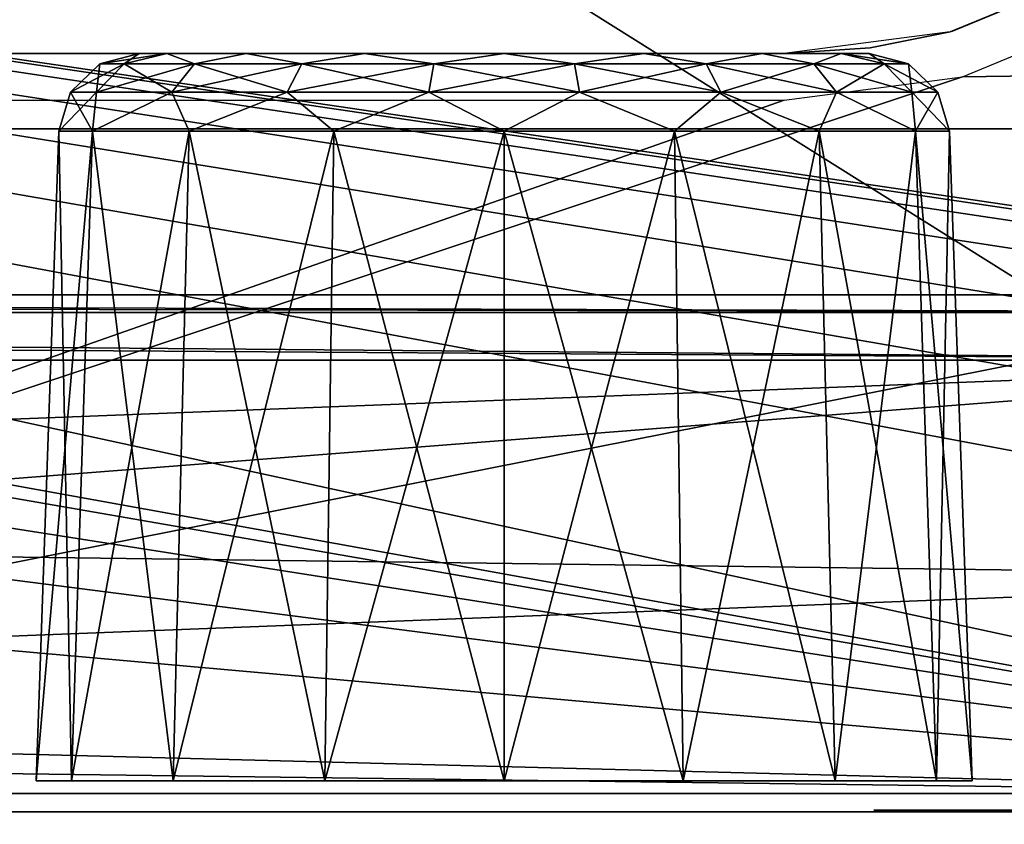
# Model space of a CAD drawing. Header units: millimetres. Extents: x -75 to 75, y -23 to 43.
# Tile 146 of 185: x 42.59 to 48.71, y 2.71 to 7.71. Entities that reach past the tile are written whole.
import ezdxf

# ---------------------------------------------------------------- set-up
doc = ezdxf.new("R2010")
doc.units = ezdxf.units.MM
doc.header["$LTSCALE"] = 101.851852
for name, color, linetype in [('104', 7, 'CONTINUOUS'), ('116', 7, 'CONTINUOUS'), ('119', 7, 'CONTINUOUS'), ('120', 7, 'CONTINUOUS'), ('136', 7, 'CONTINUOUS'), ('14', 7, 'CONTINUOUS'), ('141', 7, 'CONTINUOUS'), ('153', 7, 'CONTINUOUS'), ('16', 7, 'CONTINUOUS'), ('181', 7, 'CONTINUOUS'), ('189', 7, 'CONTINUOUS'), ('192', 7, 'CONTINUOUS'), ('209', 7, 'CONTINUOUS'), ('319', 7, 'CONTINUOUS'), ('320', 7, 'CONTINUOUS'), ('6', 7, 'CONTINUOUS'), ('8', 7, 'CONTINUOUS')]:
    doc.layers.add(name, color=color, linetype=linetype)

msp = doc.modelspace()

# ---------------------------------------------------------------- linework, layer by layer
at = {"layer": '104', "color": 251, "linetype": 'Continuous', "true_color": 0x464b4f}
for points in [[(52, 6, 16.422), (-11.7799, 6, 15.217), (-52, 6, 16.422), (52, 6, 16.422)], [(-11.2236, 6, 15.217), (-11.7799, 6, 15.217), (52, 6, 16.422), (-11.2236, 6, 15.217)], [(-10.7224, 6, 14.9756), (-11.2236, 6, 15.217), (52, 6, 16.422), (-10.7224, 6, 14.9756)], [(-10.3756, 6, 14.5407), (-10.7224, 6, 14.9756), (52, 6, 16.422), (-10.3756, 6, 14.5407)], [(-10.2518, 6, 13.9983), (-10.3756, 6, 14.5407), (52, 6, 16.422), (-10.2518, 6, 13.9983)], [(8.5607, 6, 14.0575), (-10.2518, 6, 13.9983), (52, 6, 16.422), (8.5607, 6, 14.0575)], [(9.117, 6, 14.0575), (8.5607, 6, 14.0575), (52, 6, 16.422), (9.117, 6, 14.0575)], [(9.6182, 6, 13.8161), (9.117, 6, 14.0575), (52, 6, 16.422), (9.6182, 6, 13.8161)], [(9.965, 6, 13.3812), (9.6182, 6, 13.8161), (52, 6, 16.422), (9.965, 6, 13.3812)], [(10.0888, 6, 12.8388), (9.965, 6, 13.3812), (52, 6, 16.422), (10.0888, 6, 12.8388)], [(10.7224, 6, -5.0211), (10.0888, 6, 12.8388), (52, 6, 16.422), (10.7224, 6, -5.0211)], [(11.2236, 6, -4.7797), (10.7224, 6, -5.0211), (52, 6, 16.422), (11.2236, 6, -4.7797)], [(11.7799, 6, -4.7797), (11.2236, 6, -4.7797), (52, 6, 16.422), (11.7799, 6, -4.7797)], [(12.2811, 6, -5.0211), (11.7799, 6, -4.7797), (52, 6, 16.422), (12.2811, 6, -5.0211)], [(12.628, 6, -5.456), (12.2811, 6, -5.0211), (52, 6, 16.422), (12.628, 6, -5.456)], [(12.7518, 6, -5.9983), (12.628, 6, -5.456), (52, 6, 16.422), (12.7518, 6, -5.9983)], [(13.6214, 6, -43.9675), (12.7518, 6, -39.9983), (52, 6, 16.422), (13.6214, 6, -43.9675)], [(12.7518, 6, -39.9983), (12.7518, 6, -5.9983), (52, 6, 16.422), (12.7518, 6, -39.9983)], [(14.1898, 6, -43.4817), (13.6214, 6, -43.9675), (52, 6, 16.422), (14.1898, 6, -43.4817)], [(14.7743, 6, -43.1009), (14.1898, 6, -43.4817), (52, 6, 16.422), (14.7743, 6, -43.1009)], [(16.0228, 6, -42.5929), (14.7743, 6, -43.1009), (52, 6, 16.422), (16.0228, 6, -42.5929)], [(50.8738, 6, 14.5424), (16.0228, 6, -42.5929), (52, 6, 16.422), (50.8738, 6, 14.5424)], [(16.0228, 6, -42.5929), (50.8738, 6, 14.5424), (17.3407, 6, -42.422), (16.0228, 6, -42.5929)], [(50.8738, 6, 14.5424), (50.75, 6, 14), (17.3407, 6, -42.422), (50.8738, 6, 14.5424)], [(50.75, 6, 14), (50.75, 6, -20), (17.3407, 6, -42.422), (50.75, 6, 14)], [(50.75, 6, -20), (50.8738, 6, -20.5424), (17.3407, 6, -42.422), (50.75, 6, -20)], [(51.2206, 6, -20.9773), (51.7218, 6, -21.2187), (17.3407, 6, -42.422), (51.2206, 6, -20.9773)], [(50.8738, 6, -20.5424), (51.2206, 6, -20.9773), (17.3407, 6, -42.422), (50.8738, 6, -20.5424)], [(17.3407, 6, -42.422), (51.7218, 6, -21.2187), (52, 6, -42.422), (17.3407, 6, -42.422)]]:
    msp.add_3dface(points, dxfattribs=at)
at = {"layer": '116', "color": 251, "linetype": 'Continuous', "true_color": 0x464b4f}
for points in [[(42.9177, 2.9826, 85.9365), (42.8372, 7.0174, 84.8237), (42.6963, 2.9826, 84.8237), (42.9177, 2.9826, 85.9365)], [(43.0478, 7.0174, 85.8826), (42.8372, 7.0174, 84.8237), (42.9177, 2.9826, 85.9365), (43.0478, 7.0174, 85.8826)], [(43.548, 2.9826, 86.8798), (43.0478, 7.0174, 85.8826), (42.9177, 2.9826, 85.9365), (43.548, 2.9826, 86.8798)], [(43.6476, 7.0174, 86.7802), (43.0478, 7.0174, 85.8826), (43.548, 2.9826, 86.8798), (43.6476, 7.0174, 86.7802)], [(44.4913, 2.9826, 87.5101), (43.6476, 7.0174, 86.7802), (43.548, 2.9826, 86.8798), (44.4913, 2.9826, 87.5101)], [(44.5453, 7.0174, 87.38), (43.6476, 7.0174, 86.7802), (44.4913, 2.9826, 87.5101), (44.5453, 7.0174, 87.38)], [(45.6041, 2.9826, 87.7315), (44.5453, 7.0174, 87.38), (44.4913, 2.9826, 87.5101), (45.6041, 2.9826, 87.7315)], [(45.6041, 7.0174, 87.5906), (44.5453, 7.0174, 87.38), (45.6041, 2.9826, 87.7315), (45.6041, 7.0174, 87.5906)], [(46.6629, 7.0174, 87.38), (45.6041, 7.0174, 87.5906), (46.7168, 2.9826, 87.5101), (46.6629, 7.0174, 87.38)], [(46.7168, 2.9826, 87.5101), (45.6041, 7.0174, 87.5906), (45.6041, 2.9826, 87.7315), (46.7168, 2.9826, 87.5101)], [(47.5605, 7.0174, 86.7802), (46.6629, 7.0174, 87.38), (47.6602, 2.9826, 86.8798), (47.5605, 7.0174, 86.7802)], [(47.6602, 2.9826, 86.8798), (46.6629, 7.0174, 87.38), (46.7168, 2.9826, 87.5101), (47.6602, 2.9826, 86.8798)], [(48.1603, 7.0174, 85.8826), (47.5605, 7.0174, 86.7802), (48.2905, 2.9826, 85.9365), (48.1603, 7.0174, 85.8826)], [(48.2905, 2.9826, 85.9365), (47.5605, 7.0174, 86.7802), (47.6602, 2.9826, 86.8798), (48.2905, 2.9826, 85.9365)], [(48.3709, 7.0174, 84.8237), (48.1603, 7.0174, 85.8826), (48.5118, 2.9826, 84.8237), (48.3709, 7.0174, 84.8237)], [(48.5118, 2.9826, 84.8237), (48.1603, 7.0174, 85.8826), (48.2905, 2.9826, 85.9365), (48.5118, 2.9826, 84.8237)]]:
    msp.add_3dface(points, dxfattribs=at)
at = {"layer": '119', "color": 251, "linetype": 'Continuous', "true_color": 0x464b4f}
for points in [[(42.6963, 2.9826, 84.8237), (43.0478, 7.0174, 83.7649), (42.9177, 2.9826, 83.711), (42.6963, 2.9826, 84.8237)], [(42.6963, 2.9826, 84.8237), (42.8372, 7.0174, 84.8237), (43.0478, 7.0174, 83.7649), (42.6963, 2.9826, 84.8237)], [(42.9177, 2.9826, 83.711), (43.6476, 7.0174, 82.8673), (43.548, 2.9826, 82.7676), (42.9177, 2.9826, 83.711)], [(43.0478, 7.0174, 83.7649), (43.6476, 7.0174, 82.8673), (42.9177, 2.9826, 83.711), (43.0478, 7.0174, 83.7649)], [(43.548, 2.9826, 82.7676), (44.5453, 7.0174, 82.2675), (44.4913, 2.9826, 82.1373), (43.548, 2.9826, 82.7676)], [(43.6476, 7.0174, 82.8673), (44.5453, 7.0174, 82.2675), (43.548, 2.9826, 82.7676), (43.6476, 7.0174, 82.8673)], [(44.4913, 2.9826, 82.1373), (45.6041, 7.0174, 82.0569), (45.6041, 2.9826, 81.916), (44.4913, 2.9826, 82.1373)], [(44.5453, 7.0174, 82.2675), (45.6041, 7.0174, 82.0569), (44.4913, 2.9826, 82.1373), (44.5453, 7.0174, 82.2675)], [(45.6041, 7.0174, 82.0569), (46.6629, 7.0174, 82.2675), (45.6041, 2.9826, 81.916), (45.6041, 7.0174, 82.0569)], [(45.6041, 2.9826, 81.916), (46.6629, 7.0174, 82.2675), (46.7168, 2.9826, 82.1373), (45.6041, 2.9826, 81.916)], [(46.6629, 7.0174, 82.2675), (47.5605, 7.0174, 82.8673), (46.7168, 2.9826, 82.1373), (46.6629, 7.0174, 82.2675)], [(46.7168, 2.9826, 82.1373), (47.5605, 7.0174, 82.8673), (47.6602, 2.9826, 82.7676), (46.7168, 2.9826, 82.1373)], [(47.5605, 7.0174, 82.8673), (48.1603, 7.0174, 83.7649), (47.6602, 2.9826, 82.7676), (47.5605, 7.0174, 82.8673)], [(47.6602, 2.9826, 82.7676), (48.1603, 7.0174, 83.7649), (48.2905, 2.9826, 83.711), (47.6602, 2.9826, 82.7676)], [(48.1603, 7.0174, 83.7649), (48.3709, 7.0174, 84.8237), (48.2905, 2.9826, 83.711), (48.1603, 7.0174, 83.7649)], [(48.3709, 7.0174, 84.8237), (48.5118, 2.9826, 84.8237), (48.2905, 2.9826, 83.711), (48.3709, 7.0174, 84.8237)]]:
    msp.add_3dface(points, dxfattribs=at)
at = {"layer": '120', "color": 251, "linetype": 'Continuous', "true_color": 0x464b4f}
for points in [[(47.9, 2.8, 72.94), (48.7111, 2.8, 71.7429), (48.1473, 2.8, 71.5377), (47.9, 2.8, 72.94)], [(48.5, 2.8, 72.94), (48.7111, 2.8, 71.7429), (47.9, 2.8, 72.94), (48.5, 2.8, 72.94)], [(48.5, 2.8, 72.94), (47.9, 2.8, 72.94), (48.1473, 2.8, 74.3423), (48.5, 2.8, 72.94)], [(48.1473, 2.8, 71.5377), (49.3188, 2.8, 70.6903), (48.8592, 2.8, 70.3046), (48.1473, 2.8, 71.5377)], [(48.7111, 2.8, 71.7429), (49.3188, 2.8, 70.6903), (48.1473, 2.8, 71.5377), (48.7111, 2.8, 71.7429)], [(48.7111, 2.8, 74.1371), (48.5, 2.8, 72.94), (48.1473, 2.8, 74.3423), (48.7111, 2.8, 74.1371)], [(49.3188, 2.8, 75.1897), (48.7111, 2.8, 74.1371), (48.1473, 2.8, 74.3423), (49.3188, 2.8, 75.1897)], [(48.8592, 2.8, 75.5754), (49.3188, 2.8, 75.1897), (48.1473, 2.8, 74.3423), (48.8592, 2.8, 75.5754)]]:
    msp.add_3dface(points, dxfattribs=at)
at = {"layer": '136', "color": 251, "linetype": 'Continuous', "true_color": 0x464b4f}
for points in [[(47.3431, 7.5, 94.9357), (18.8869, 7.5, 93.8643), (18.8869, 7.5, 94.9357), (47.3431, 7.5, 94.9357)], [(31.481, 7.5, 93.8643), (18.8869, 7.5, 93.8643), (47.3431, 7.5, 94.9357), (31.481, 7.5, 93.8643)], [(31.8799, 7.5, 93.7579), (31.481, 7.5, 93.8643), (47.3431, 7.5, 94.9357), (31.8799, 7.5, 93.7579)], [(34.5109, 7.5, 93.8643), (31.8799, 7.5, 93.7579), (47.3431, 7.5, 94.9357), (34.5109, 7.5, 93.8643)], [(47.3431, 7.5, 93.8643), (34.5109, 7.5, 93.8643), (47.3431, 7.5, 94.9357), (47.3431, 7.5, 93.8643)]]:
    msp.add_3dface(points, dxfattribs=at)
at = {"layer": '14', "color": 251, "linetype": 'Continuous', "true_color": 0x565d62}
for points in [[(-58.6077, 7.0323, 96.607), (-58.9411, 32.5, 96.9404), (58.9411, 32.5, 96.9404), (-58.6077, 7.0323, 96.607)], [(-58.5539, 7.0314, 96.607), (-58.6077, 7.0323, 96.607), (58.9411, 32.5, 96.9404), (-58.5539, 7.0314, 96.607)], [(-58.5, 7.0311, 96.607), (-58.5539, 7.0314, 96.607), (58.9411, 32.5, 96.9404), (-58.5, 7.0311, 96.607)], [(-2.3593, 18.0402, 96.7511), (-58.5, 7.0311, 96.607), (58.9411, 32.5, 96.9404), (-2.3593, 18.0402, 96.7511)], [(2.5034, 7.0311, 96.607), (2.3593, 18.0402, 96.7511), (58.9411, 32.5, 96.9404), (2.5034, 7.0311, 96.607)], [(58.5, 7.0311, 96.607), (2.5034, 7.0311, 96.607), (58.9411, 32.5, 96.9404), (58.5, 7.0311, 96.607)]]:
    msp.add_3dface(points, dxfattribs=at)
at = {"layer": '141', "color": 251, "linetype": 'Continuous', "true_color": 0x464b4f}
for points in [[(49.3337, 8.0305, 93.8842), (48.3747, 7.6353, 93.8694), (48.3885, 7.639, 94.9305), (49.3337, 8.0305, 93.8842)], [(49.3461, 8.0376, 94.9155), (49.3337, 8.0305, 93.8842), (48.3885, 7.639, 94.9305), (49.3461, 8.0376, 94.9155)], [(48.3747, 7.6353, 93.8694), (47.3431, 7.5, 93.8643), (47.8773, 7.5358, 94.9343), (48.3747, 7.6353, 93.8694)], [(48.3885, 7.639, 94.9305), (48.3747, 7.6353, 93.8694), (47.8773, 7.5358, 94.9343), (48.3885, 7.639, 94.9305)], [(47.3431, 7.5, 93.8643), (47.3431, 7.5, 94.9357), (47.8773, 7.5358, 94.9343), (47.3431, 7.5, 93.8643)]]:
    msp.add_3dface(points, dxfattribs=at)
at = {"layer": '153', "color": 251, "linetype": 'Continuous', "true_color": 0x464b4f}
for points in [[(49.483, 7.7807, 93.5844), (58.5, 7.4962, 93.5745), (48.4521, 7.3559, 93.5696), (49.483, 7.7807, 93.5844)], [(58.5, 7.4962, 93.5745), (58.5, 2.7895, 93.4101), (34.7426, 2.7895, 93.4101), (58.5, 7.4962, 93.5745)], [(48.4521, 7.3559, 93.5696), (58.5, 7.4962, 93.5745), (34.7426, 2.7895, 93.4101), (48.4521, 7.3559, 93.5696)], [(47.3431, 7.2105, 93.5645), (48.4521, 7.3559, 93.5696), (34.7426, 2.7895, 93.4101), (47.3431, 7.2105, 93.5645)], [(34.5109, 7.2105, 93.5645), (47.3431, 7.2105, 93.5645), (34.7426, 2.7895, 93.4101), (34.5109, 7.2105, 93.5645)]]:
    msp.add_3dface(points, dxfattribs=at)
at = {"layer": '16', "color": 251, "linetype": 'Continuous', "true_color": 0x565d62}
for points in [[(58.6077, 7.0323, -96.607), (58.9411, 32.5, -96.9404), (2.487, 28.0402, -96.882), (58.6077, 7.0323, -96.607)], [(58.5539, 7.0314, -96.607), (58.6077, 7.0323, -96.607), (2.487, 28.0402, -96.882), (58.5539, 7.0314, -96.607)], [(58.5, 7.0311, -96.607), (58.5539, 7.0314, -96.607), (2.487, 28.0402, -96.882), (58.5, 7.0311, -96.607)], [(2.9458, 7.0311, -96.607), (58.5, 7.0311, -96.607), (2.487, 28.0402, -96.882), (2.9458, 7.0311, -96.607)]]:
    msp.add_3dface(points, dxfattribs=at)
at = {"layer": '181', "color": 251, "linetype": 'Continuous', "true_color": 0x464b4f}
for points in [[(52, 5.5958, 17.0564), (-52, 5.5958, 17.0564), (52, 4.2501, 17.6839), (52, 5.5958, 17.0564)], [(52, 4.2501, 17.6839), (-52, 5.5958, 17.0564), (52, 2.9042, 18.3115), (52, 4.2501, 17.6839)], [(-52, 5.5958, 17.0564), (-52, 4.2501, 17.6839), (52, 2.9042, 18.3115), (-52, 5.5958, 17.0564)], [(-52, 4.2501, 17.6839), (-52, 2.9042, 18.3115), (52, 2.9042, 18.3115), (-52, 4.2501, 17.6839)]]:
    msp.add_3dface(points, dxfattribs=at)
at = {"layer": '189', "color": 251, "linetype": 'Continuous', "true_color": 0x464b4f}
for points in [[(17.3407, 5.5958, -43.0564), (52, 5.5958, -43.0564), (17.3972, 4.2527, -43.6827), (17.3407, 5.5958, -43.0564)], [(17.3972, 4.2527, -43.6827), (52, 5.5958, -43.0564), (17.445, 2.9042, -44.3115), (17.3972, 4.2527, -43.6827)], [(17.445, 2.9042, -44.3115), (52, 5.5958, -43.0564), (52, 4.2501, -43.6839), (17.445, 2.9042, -44.3115)], [(52, 2.9042, -44.3115), (17.445, 2.9042, -44.3115), (52, 4.2501, -43.6839), (52, 2.9042, -44.3115)]]:
    msp.add_3dface(points, dxfattribs=at)
at = {"layer": '192', "color": 251, "linetype": 'Continuous', "true_color": 0x464b4f}
for points in [[(17.3407, 6, -42.422), (52, 6, -42.422), (52, 5.8904, -42.7981), (17.3407, 6, -42.422)], [(17.3407, 5.9645, -42.6422), (17.3407, 6, -42.422), (52, 5.8904, -42.7981), (17.3407, 5.9645, -42.6422)], [(17.3407, 5.8904, -42.7981), (17.3407, 5.9645, -42.6422), (52, 5.8904, -42.7981), (17.3407, 5.8904, -42.7981)], [(52, 5.5958, -43.0564), (17.3407, 5.8904, -42.7981), (52, 5.8904, -42.7981), (52, 5.5958, -43.0564)], [(17.3407, 5.8904, -42.7981), (52, 5.5958, -43.0564), (17.3407, 5.8227, -42.8875), (17.3407, 5.8904, -42.7981)], [(52, 5.5958, -43.0564), (17.3407, 5.5958, -43.0564), (17.3407, 5.8227, -42.8875), (52, 5.5958, -43.0564)]]:
    msp.add_3dface(points, dxfattribs=at)
at = {"layer": '209', "color": 251, "linetype": 'Continuous', "true_color": 0x464b4f}
for points in [[(53.8924, 4.6662, -93.4756), (54.104, 5.1245, -93.4916), (10.3562, 12.2105, -93.7391), (53.8924, 4.6662, -93.4756)], [(54.104, 5.1245, -93.4916), (54.3735, 5.4232, -93.5021), (10.3562, 12.2105, -93.7391), (54.104, 5.1245, -93.4916)], [(54.3735, 5.4232, -93.5021), (54.6527, 5.5791, -93.5075), (10.3562, 12.2105, -93.7391), (54.3735, 5.4232, -93.5021)], [(54.6527, 5.5791, -93.5075), (54.9162, 5.6242, -93.5091), (10.3562, 12.2105, -93.7391), (54.6527, 5.5791, -93.5075)], [(10.3562, 12.2105, -93.7391), (55.0838, 5.6242, -93.5091), (55.2537, 12.2105, -93.7391), (10.3562, 12.2105, -93.7391)], [(53.8033, 4.0893, -93.4555), (53.8924, 4.6662, -93.4756), (10.3562, 12.2105, -93.7391), (53.8033, 4.0893, -93.4555)], [(53.7806, 2.7895, -93.4101), (53.8033, 4.0893, -93.4555), (10.3562, 12.2105, -93.7391), (53.7806, 2.7895, -93.4101)], [(54.9162, 5.6242, -93.5091), (55.0838, 5.6242, -93.5091), (10.3562, 12.2105, -93.7391), (54.9162, 5.6242, -93.5091)], [(38.3557, 5.5761, -93.5074), (53.7806, 2.7895, -93.4101), (10.3562, 12.2105, -93.7391), (38.3557, 5.5761, -93.5074)], [(38.6319, 5.4188, -93.5019), (53.7806, 2.7895, -93.4101), (38.3557, 5.5761, -93.5074), (38.6319, 5.4188, -93.5019)], [(38.8963, 5.1241, -93.4916), (53.7806, 2.7895, -93.4101), (38.6319, 5.4188, -93.5019), (38.8963, 5.1241, -93.4916)], [(39.1061, 4.6713, -93.4758), (53.7806, 2.7895, -93.4101), (38.8963, 5.1241, -93.4916), (39.1061, 4.6713, -93.4758)], [(39.1967, 4.0893, -93.4555), (53.7806, 2.7895, -93.4101), (39.1061, 4.6713, -93.4758), (39.1967, 4.0893, -93.4555)], [(39.2194, 2.7895, -93.4101), (53.7806, 2.7895, -93.4101), (39.1967, 4.0893, -93.4555), (39.2194, 2.7895, -93.4101)]]:
    msp.add_3dface(points, dxfattribs=at)
at = {"layer": '319', "color": 251, "linetype": 'Continuous', "true_color": 0x464b4f}
for points in [[(43.0922, 7.436, 84.8237), (43.5095, 7.5, 83.9562), (43.2437, 7.436, 83.9646), (43.0922, 7.436, 84.8237)], [(43.3369, 7.5, 84.8237), (43.5095, 7.5, 83.9562), (43.0922, 7.436, 84.8237), (43.3369, 7.5, 84.8237)], [(43.2437, 7.436, 83.9646), (43.5095, 7.5, 83.9562), (43.6799, 7.436, 83.2091), (43.2437, 7.436, 83.9646)], [(43.5095, 7.5, 83.9562), (44.0009, 7.5, 83.2207), (43.6799, 7.436, 83.2091), (43.5095, 7.5, 83.9562)], [(43.6799, 7.436, 83.2091), (44.0009, 7.5, 83.2207), (44.3481, 7.436, 82.6484), (43.6799, 7.436, 83.2091)], [(44.0009, 7.5, 83.2207), (44.7365, 7.5, 82.7292), (44.3481, 7.436, 82.6484), (44.0009, 7.5, 83.2207)], [(44.3481, 7.436, 82.6484), (44.7365, 7.5, 82.7292), (45.1679, 7.436, 82.35), (44.3481, 7.436, 82.6484)], [(44.7365, 7.5, 82.7292), (45.6041, 7.5, 82.5566), (45.1679, 7.436, 82.35), (44.7365, 7.5, 82.7292)], [(45.1679, 7.436, 82.35), (45.6041, 7.5, 82.5566), (46.0403, 7.436, 82.35), (45.1679, 7.436, 82.35)], [(45.6041, 7.5, 82.5566), (46.4717, 7.5, 82.7292), (46.0403, 7.436, 82.35), (45.6041, 7.5, 82.5566)], [(46.0403, 7.436, 82.35), (46.4717, 7.5, 82.7292), (46.86, 7.436, 82.6484), (46.0403, 7.436, 82.35)], [(46.4717, 7.5, 82.7292), (47.2072, 7.5, 83.2207), (46.86, 7.436, 82.6484), (46.4717, 7.5, 82.7292)], [(46.86, 7.436, 82.6484), (47.2072, 7.5, 83.2207), (47.5283, 7.436, 83.2091), (46.86, 7.436, 82.6484)], [(47.2072, 7.5, 83.2207), (47.6987, 7.5, 83.9562), (47.5283, 7.436, 83.2091), (47.2072, 7.5, 83.2207)], [(47.5283, 7.436, 83.2091), (47.6987, 7.5, 83.9562), (47.9645, 7.436, 83.9646), (47.5283, 7.436, 83.2091)], [(47.6987, 7.5, 83.9562), (47.8712, 7.5, 84.8237), (47.9645, 7.436, 83.9646), (47.6987, 7.5, 83.9562)], [(47.9645, 7.436, 83.9646), (47.8712, 7.5, 84.8237), (48.116, 7.436, 84.8237), (47.9645, 7.436, 83.9646)], [(42.9099, 7.26, 84.8237), (43.2437, 7.436, 83.9646), (43.0723, 7.26, 83.9023), (42.9099, 7.26, 84.8237)], [(43.0922, 7.436, 84.8237), (43.2437, 7.436, 83.9646), (42.9099, 7.26, 84.8237), (43.0922, 7.436, 84.8237)], [(43.2437, 7.436, 83.9646), (43.6799, 7.436, 83.2091), (43.0723, 7.26, 83.9023), (43.2437, 7.436, 83.9646)], [(43.0723, 7.26, 83.9023), (43.6799, 7.436, 83.2091), (43.5402, 7.26, 83.0919), (43.0723, 7.26, 83.9023)], [(43.6799, 7.436, 83.2091), (44.3481, 7.436, 82.6484), (43.5402, 7.26, 83.0919), (43.6799, 7.436, 83.2091)], [(43.5402, 7.26, 83.0919), (44.3481, 7.436, 82.6484), (44.257, 7.26, 82.4905), (43.5402, 7.26, 83.0919)], [(44.3481, 7.436, 82.6484), (45.1679, 7.436, 82.35), (44.257, 7.26, 82.4905), (44.3481, 7.436, 82.6484)], [(44.257, 7.26, 82.4905), (45.1679, 7.436, 82.35), (45.1362, 7.26, 82.1704), (44.257, 7.26, 82.4905)], [(45.1679, 7.436, 82.35), (46.0403, 7.436, 82.35), (45.1362, 7.26, 82.1704), (45.1679, 7.436, 82.35)], [(45.1362, 7.26, 82.1704), (46.0403, 7.436, 82.35), (46.0719, 7.26, 82.1704), (45.1362, 7.26, 82.1704)], [(46.0403, 7.436, 82.35), (46.86, 7.436, 82.6484), (46.0719, 7.26, 82.1704), (46.0403, 7.436, 82.35)], [(46.0719, 7.26, 82.1704), (46.86, 7.436, 82.6484), (46.9512, 7.26, 82.4905), (46.0719, 7.26, 82.1704)], [(46.86, 7.436, 82.6484), (47.5283, 7.436, 83.2091), (46.9512, 7.26, 82.4905), (46.86, 7.436, 82.6484)], [(46.9512, 7.26, 82.4905), (47.5283, 7.436, 83.2091), (47.668, 7.26, 83.0919), (46.9512, 7.26, 82.4905)], [(47.5283, 7.436, 83.2091), (47.9645, 7.436, 83.9646), (47.668, 7.26, 83.0919), (47.5283, 7.436, 83.2091)], [(47.668, 7.26, 83.0919), (47.9645, 7.436, 83.9646), (48.1358, 7.26, 83.9023), (47.668, 7.26, 83.0919)], [(47.9645, 7.436, 83.9646), (48.116, 7.436, 84.8237), (48.1358, 7.26, 83.9023), (47.9645, 7.436, 83.9646)], [(48.1358, 7.26, 83.9023), (48.116, 7.436, 84.8237), (48.2983, 7.26, 84.8237), (48.1358, 7.26, 83.9023)], [(42.8372, 7.0174, 84.8237), (42.9099, 7.26, 84.8237), (43.0723, 7.26, 83.9023), (42.8372, 7.0174, 84.8237)], [(43.0478, 7.0174, 83.7649), (42.8372, 7.0174, 84.8237), (43.0723, 7.26, 83.9023), (43.0478, 7.0174, 83.7649)], [(43.0478, 7.0174, 83.7649), (43.0723, 7.26, 83.9023), (43.5402, 7.26, 83.0919), (43.0478, 7.0174, 83.7649)], [(43.6476, 7.0174, 82.8673), (43.0478, 7.0174, 83.7649), (43.5402, 7.26, 83.0919), (43.6476, 7.0174, 82.8673)], [(43.6476, 7.0174, 82.8673), (43.5402, 7.26, 83.0919), (44.257, 7.26, 82.4905), (43.6476, 7.0174, 82.8673)], [(44.5453, 7.0174, 82.2675), (43.6476, 7.0174, 82.8673), (44.257, 7.26, 82.4905), (44.5453, 7.0174, 82.2675)], [(44.5453, 7.0174, 82.2675), (44.257, 7.26, 82.4905), (45.1362, 7.26, 82.1704), (44.5453, 7.0174, 82.2675)], [(45.6041, 7.0174, 82.0569), (44.5453, 7.0174, 82.2675), (45.1362, 7.26, 82.1704), (45.6041, 7.0174, 82.0569)], [(45.6041, 7.0174, 82.0569), (45.1362, 7.26, 82.1704), (46.0719, 7.26, 82.1704), (45.6041, 7.0174, 82.0569)], [(46.6629, 7.0174, 82.2675), (45.6041, 7.0174, 82.0569), (46.0719, 7.26, 82.1704), (46.6629, 7.0174, 82.2675)], [(46.6629, 7.0174, 82.2675), (46.0719, 7.26, 82.1704), (46.9512, 7.26, 82.4905), (46.6629, 7.0174, 82.2675)], [(47.5605, 7.0174, 82.8673), (46.6629, 7.0174, 82.2675), (46.9512, 7.26, 82.4905), (47.5605, 7.0174, 82.8673)], [(47.5605, 7.0174, 82.8673), (46.9512, 7.26, 82.4905), (47.668, 7.26, 83.0919), (47.5605, 7.0174, 82.8673)], [(48.1603, 7.0174, 83.7649), (47.5605, 7.0174, 82.8673), (47.668, 7.26, 83.0919), (48.1603, 7.0174, 83.7649)], [(48.1603, 7.0174, 83.7649), (47.668, 7.26, 83.0919), (48.1358, 7.26, 83.9023), (48.1603, 7.0174, 83.7649)], [(48.1603, 7.0174, 83.7649), (48.1358, 7.26, 83.9023), (48.2983, 7.26, 84.8237), (48.1603, 7.0174, 83.7649)], [(48.3709, 7.0174, 84.8237), (48.1603, 7.0174, 83.7649), (48.2983, 7.26, 84.8237), (48.3709, 7.0174, 84.8237)]]:
    msp.add_3dface(points, dxfattribs=at)
at = {"layer": '320', "color": 251, "linetype": 'Continuous', "true_color": 0x464b4f}
for points in [[(43.3369, 7.5, 84.8237), (43.0922, 7.436, 84.8237), (43.2437, 7.436, 85.6828), (43.3369, 7.5, 84.8237)], [(43.6799, 7.436, 86.4383), (43.5095, 7.5, 85.6913), (43.2437, 7.436, 85.6828), (43.6799, 7.436, 86.4383)], [(43.5095, 7.5, 85.6913), (43.3369, 7.5, 84.8237), (43.2437, 7.436, 85.6828), (43.5095, 7.5, 85.6913)], [(44.0009, 7.5, 86.4268), (43.5095, 7.5, 85.6913), (43.6799, 7.436, 86.4383), (44.0009, 7.5, 86.4268)], [(44.3481, 7.436, 86.9991), (44.0009, 7.5, 86.4268), (43.6799, 7.436, 86.4383), (44.3481, 7.436, 86.9991)], [(44.7365, 7.5, 86.9183), (44.0009, 7.5, 86.4268), (44.3481, 7.436, 86.9991), (44.7365, 7.5, 86.9183)], [(45.1679, 7.436, 87.2975), (44.7365, 7.5, 86.9183), (44.3481, 7.436, 86.9991), (45.1679, 7.436, 87.2975)], [(45.6041, 7.5, 87.0909), (44.7365, 7.5, 86.9183), (45.1679, 7.436, 87.2975), (45.6041, 7.5, 87.0909)], [(46.0403, 7.436, 87.2975), (45.6041, 7.5, 87.0909), (45.1679, 7.436, 87.2975), (46.0403, 7.436, 87.2975)], [(46.4717, 7.5, 86.9183), (45.6041, 7.5, 87.0909), (46.0403, 7.436, 87.2975), (46.4717, 7.5, 86.9183)], [(46.86, 7.436, 86.9991), (46.4717, 7.5, 86.9183), (46.0403, 7.436, 87.2975), (46.86, 7.436, 86.9991)], [(47.2072, 7.5, 86.4268), (46.4717, 7.5, 86.9183), (46.86, 7.436, 86.9991), (47.2072, 7.5, 86.4268)], [(47.5283, 7.436, 86.4383), (47.2072, 7.5, 86.4268), (46.86, 7.436, 86.9991), (47.5283, 7.436, 86.4383)], [(47.6987, 7.5, 85.6913), (47.2072, 7.5, 86.4268), (47.5283, 7.436, 86.4383), (47.6987, 7.5, 85.6913)], [(47.9645, 7.436, 85.6828), (47.6987, 7.5, 85.6913), (47.5283, 7.436, 86.4383), (47.9645, 7.436, 85.6828)], [(48.116, 7.436, 84.8237), (47.6987, 7.5, 85.6913), (47.9645, 7.436, 85.6828), (48.116, 7.436, 84.8237)], [(48.116, 7.436, 84.8237), (47.8712, 7.5, 84.8237), (47.6987, 7.5, 85.6913), (48.116, 7.436, 84.8237)], [(43.0922, 7.436, 84.8237), (42.9099, 7.26, 84.8237), (43.0723, 7.26, 85.7452), (43.0922, 7.436, 84.8237)], [(43.5402, 7.26, 86.5556), (43.2437, 7.436, 85.6828), (43.0723, 7.26, 85.7452), (43.5402, 7.26, 86.5556)], [(43.2437, 7.436, 85.6828), (43.0922, 7.436, 84.8237), (43.0723, 7.26, 85.7452), (43.2437, 7.436, 85.6828)], [(43.6799, 7.436, 86.4383), (43.2437, 7.436, 85.6828), (43.5402, 7.26, 86.5556), (43.6799, 7.436, 86.4383)], [(44.257, 7.26, 87.157), (43.6799, 7.436, 86.4383), (43.5402, 7.26, 86.5556), (44.257, 7.26, 87.157)], [(44.3481, 7.436, 86.9991), (43.6799, 7.436, 86.4383), (44.257, 7.26, 87.157), (44.3481, 7.436, 86.9991)], [(45.1362, 7.26, 87.477), (44.3481, 7.436, 86.9991), (44.257, 7.26, 87.157), (45.1362, 7.26, 87.477)], [(45.1679, 7.436, 87.2975), (44.3481, 7.436, 86.9991), (45.1362, 7.26, 87.477), (45.1679, 7.436, 87.2975)], [(46.0719, 7.26, 87.477), (45.1679, 7.436, 87.2975), (45.1362, 7.26, 87.477), (46.0719, 7.26, 87.477)], [(46.0403, 7.436, 87.2975), (45.1679, 7.436, 87.2975), (46.0719, 7.26, 87.477), (46.0403, 7.436, 87.2975)], [(46.9512, 7.26, 87.157), (46.0403, 7.436, 87.2975), (46.0719, 7.26, 87.477), (46.9512, 7.26, 87.157)], [(46.86, 7.436, 86.9991), (46.0403, 7.436, 87.2975), (46.9512, 7.26, 87.157), (46.86, 7.436, 86.9991)], [(47.668, 7.26, 86.5556), (46.86, 7.436, 86.9991), (46.9512, 7.26, 87.157), (47.668, 7.26, 86.5556)], [(47.5283, 7.436, 86.4383), (46.86, 7.436, 86.9991), (47.668, 7.26, 86.5556), (47.5283, 7.436, 86.4383)], [(48.1358, 7.26, 85.7452), (47.5283, 7.436, 86.4383), (47.668, 7.26, 86.5556), (48.1358, 7.26, 85.7452)], [(47.9645, 7.436, 85.6828), (47.5283, 7.436, 86.4383), (48.1358, 7.26, 85.7452), (47.9645, 7.436, 85.6828)], [(48.2983, 7.26, 84.8237), (48.116, 7.436, 84.8237), (47.9645, 7.436, 85.6828), (48.2983, 7.26, 84.8237)], [(48.2983, 7.26, 84.8237), (47.9645, 7.436, 85.6828), (48.1358, 7.26, 85.7452), (48.2983, 7.26, 84.8237)], [(42.8372, 7.0174, 84.8237), (43.0478, 7.0174, 85.8826), (42.9099, 7.26, 84.8237), (42.8372, 7.0174, 84.8237)], [(42.9099, 7.26, 84.8237), (43.0478, 7.0174, 85.8826), (43.0723, 7.26, 85.7452), (42.9099, 7.26, 84.8237)], [(43.0478, 7.0174, 85.8826), (43.6476, 7.0174, 86.7802), (43.5402, 7.26, 86.5556), (43.0478, 7.0174, 85.8826)], [(43.0478, 7.0174, 85.8826), (43.5402, 7.26, 86.5556), (43.0723, 7.26, 85.7452), (43.0478, 7.0174, 85.8826)], [(43.6476, 7.0174, 86.7802), (44.257, 7.26, 87.157), (43.5402, 7.26, 86.5556), (43.6476, 7.0174, 86.7802)], [(43.6476, 7.0174, 86.7802), (44.5453, 7.0174, 87.38), (44.257, 7.26, 87.157), (43.6476, 7.0174, 86.7802)], [(44.5453, 7.0174, 87.38), (45.1362, 7.26, 87.477), (44.257, 7.26, 87.157), (44.5453, 7.0174, 87.38)], [(44.5453, 7.0174, 87.38), (45.6041, 7.0174, 87.5906), (45.1362, 7.26, 87.477), (44.5453, 7.0174, 87.38)], [(45.6041, 7.0174, 87.5906), (46.0719, 7.26, 87.477), (45.1362, 7.26, 87.477), (45.6041, 7.0174, 87.5906)], [(45.6041, 7.0174, 87.5906), (46.6629, 7.0174, 87.38), (46.0719, 7.26, 87.477), (45.6041, 7.0174, 87.5906)], [(46.6629, 7.0174, 87.38), (46.9512, 7.26, 87.157), (46.0719, 7.26, 87.477), (46.6629, 7.0174, 87.38)], [(46.6629, 7.0174, 87.38), (47.5605, 7.0174, 86.7802), (46.9512, 7.26, 87.157), (46.6629, 7.0174, 87.38)], [(47.5605, 7.0174, 86.7802), (47.668, 7.26, 86.5556), (46.9512, 7.26, 87.157), (47.5605, 7.0174, 86.7802)], [(47.5605, 7.0174, 86.7802), (48.1603, 7.0174, 85.8826), (47.668, 7.26, 86.5556), (47.5605, 7.0174, 86.7802)], [(48.1603, 7.0174, 85.8826), (48.1358, 7.26, 85.7452), (47.668, 7.26, 86.5556), (48.1603, 7.0174, 85.8826)], [(48.1603, 7.0174, 85.8826), (48.3709, 7.0174, 84.8237), (48.1358, 7.26, 85.7452), (48.1603, 7.0174, 85.8826)], [(48.3709, 7.0174, 84.8237), (48.2983, 7.26, 84.8237), (48.1358, 7.26, 85.7452), (48.3709, 7.0174, 84.8237)]]:
    msp.add_3dface(points, dxfattribs=at)
at = {"layer": '6', "color": 251, "linetype": 'Continuous', "true_color": 0x565d62}
for points in [[(58.517, 0, 104.5156), (59.0014, 37, 105), (-0.5, 37, 105), (58.517, 0, 104.5156)], [(-0.5, 0, 104.5156), (58.517, 0, 104.5156), (-0.5, 37, 105), (-0.5, 0, 104.5156)]]:
    msp.add_3dface(points, dxfattribs=at)
at = {"layer": '8', "color": 251, "linetype": 'Continuous', "true_color": 0x565d62}
for points in [[(-58.517, 0, -104.5156), (-59.0014, 37, -105), (59.0014, 37, -105), (-58.517, 0, -104.5156)], [(58.517, 0, -104.5156), (-58.517, 0, -104.5156), (59.0014, 37, -105), (58.517, 0, -104.5156)]]:
    msp.add_3dface(points, dxfattribs=at)

doc.saveas('drawing.dxf')
